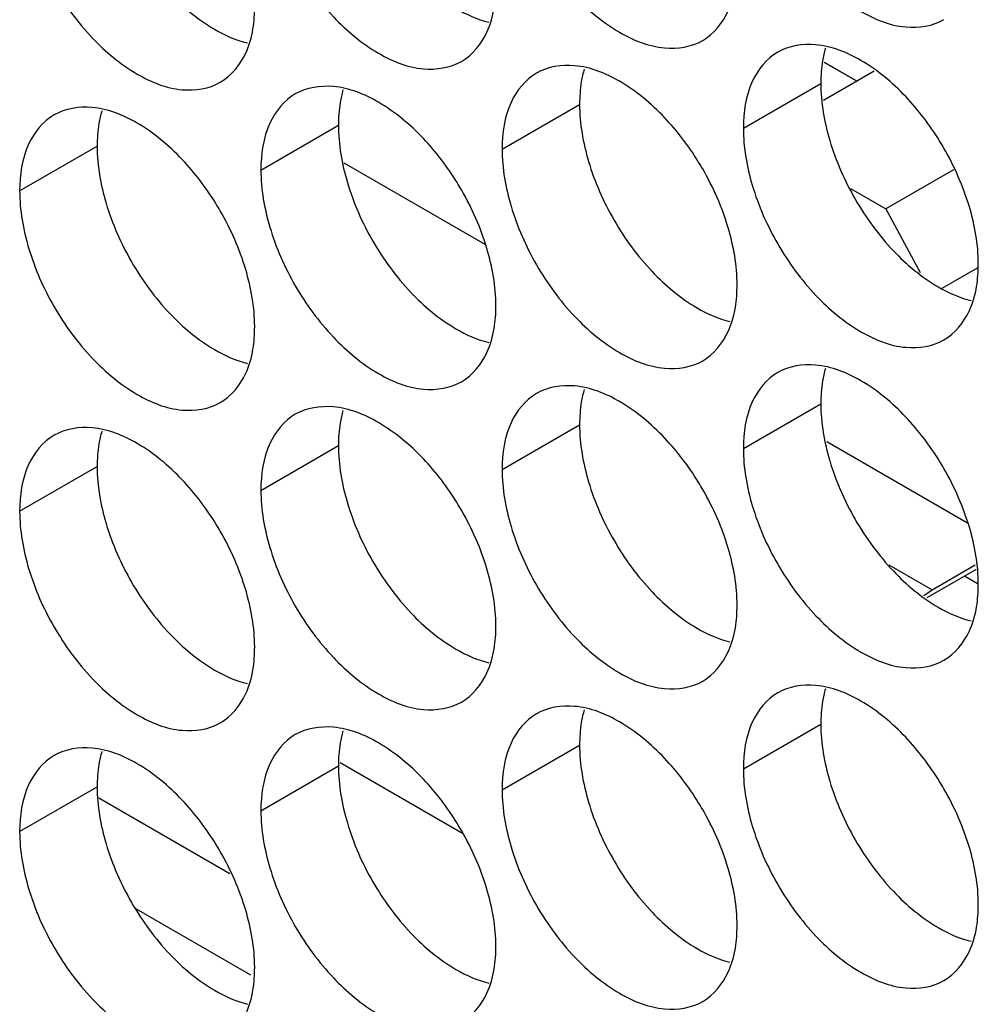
# Model space of a CAD drawing. Header units: inches. Extents: x 0 to 34, y 0 to 22.
# Tile 45 of 118: x 16.219 to 16.354, y 14.45 to 14.59. Entities that reach past the tile are written whole.
import ezdxf

# ---------------------------------------------------------------- set-up
doc = ezdxf.new("R2010")
doc.units = ezdxf.units.IN
doc.header["$LTSCALE"] = 1.87
doc.header["$MEASUREMENT"] = 0
doc.layers.get('0').update_dxf_attribs({"linetype": 'CONTINUOUS'})
doc.layers.add('5_ALL_CURVES', color=7, linetype='CONTINUOUS')

msp = doc.modelspace()

# ---------------------------------------------------------------- linework, layer by layer
at = {"color": 3, "linetype": 'CONTINUOUS'}
for p, q in [((16.33255, 14.58363), (16.33726, 14.58091)), ((16.23003, 14.47953), (16.24854, 14.46885))]:
    msp.add_line(p, q, dxfattribs=at)
at = {"color": 7, "linetype": 'CONTINUOUS'}
for p, q in [((16.3397, 14.58232), (16.33252, 14.57817)), ((16.32118, 14.57426), (16.33214, 14.58059)), ((16.28706, 14.57131), (16.29802, 14.57764)), ((16.25294, 14.56835), (16.2639, 14.57468)), ((16.21882, 14.56539), (16.22978, 14.57172)), ((16.28466, 14.5578), (16.26474, 14.5693)), ((16.35089, 14.56836), (16.34133, 14.56285)), ((16.33635, 14.56572), (16.34133, 14.56285)), ((16.34133, 14.56285), (16.34621, 14.55386)), ((16.34931, 14.55162), (16.3543, 14.5545)), ((16.32118, 14.52895), (16.33214, 14.53528)), ((16.28706, 14.52599), (16.29802, 14.53232)), ((16.25294, 14.52303), (16.2639, 14.52936)), ((16.3529, 14.5184), (16.33298, 14.52991)), ((16.21882, 14.52008), (16.22978, 14.52641)), ((16.34176, 14.51249), (16.34788, 14.50895)), ((16.34788, 14.50895), (16.35399, 14.51248)), ((16.35409, 14.51183), (16.34712, 14.50781)), ((16.34671, 14.50815), (16.34788, 14.50895)), ((16.32118, 14.48364), (16.33214, 14.48996)), ((16.28706, 14.48068), (16.29802, 14.48701)), ((16.26417, 14.48452), (16.28147, 14.47453)), ((16.25294, 14.47772), (16.2639, 14.48405)), ((16.21882, 14.47476), (16.22978, 14.48109)), ((16.23531, 14.46383), (16.25145, 14.45451))]:
    msp.add_line(p, q, dxfattribs=at)
for points, knots in [([(16.32244, 14.61151), (16.32331, 14.6086), (16.32576, 14.60304), (16.33098, 14.59591), (16.33716, 14.59072), (16.34362, 14.58807), (16.34796, 14.58872), (16.34955, 14.58963)], [0, 0, 0, 0, 0.235115, 0.470233, 0.682481, 0.857347, 1, 1, 1, 1]), ([(16.28832, 14.60855), (16.28919, 14.60564), (16.29164, 14.60008), (16.29686, 14.59295), (16.30304, 14.58776), (16.3095, 14.58511), (16.31384, 14.58576), (16.31543, 14.58668)], [0, 0, 0, 0, 0.235115, 0.470233, 0.682481, 0.857347, 1, 1, 1, 1]), ([(16.25421, 14.60559), (16.25507, 14.60268), (16.25752, 14.59712), (16.26274, 14.58999), (16.26893, 14.58481), (16.27538, 14.58215), (16.27972, 14.5828), (16.28131, 14.58372)], [0, 0, 0, 0, 0.235115, 0.470233, 0.682481, 0.857347, 1, 1, 1, 1]), ([(16.22009, 14.60263), (16.22095, 14.59973), (16.22341, 14.59417), (16.22862, 14.58703), (16.23481, 14.58185), (16.24127, 14.57919), (16.2456, 14.57984), (16.24719, 14.58076)], [0, 0, 0, 0, 0.235115, 0.470233, 0.682481, 0.857347, 1, 1, 1, 1]), ([(16.31543, 14.58668), (16.31702, 14.58759), (16.31903, 14.59012), (16.31986, 14.59305), (16.32005, 14.59423)], [0, 0, 0, 0, 0.608607, 1, 1, 1, 1]), ([(16.28131, 14.58372), (16.2829, 14.58463), (16.28491, 14.58716), (16.28574, 14.5901), (16.28593, 14.59127)], [0, 0, 0, 0, 0.608607, 1, 1, 1, 1]), ([(16.24719, 14.58076), (16.24878, 14.58168), (16.2508, 14.5842), (16.25162, 14.58714), (16.25182, 14.58831)], [0, 0, 0, 0, 0.608607, 1, 1, 1, 1]), ([(16.34415, 14.57873), (16.34228, 14.58071), (16.33843, 14.58393), (16.33371, 14.58587), (16.33144, 14.58607)], [0, 0, 0, 0, 0.548282, 1, 1, 1, 1]), ([(16.32604, 14.58502), (16.32446, 14.58411), (16.32172, 14.58068), (16.32118, 14.57651), (16.32118, 14.57426)], [0, 0, 0, 0, 0.44922, 1, 1, 1, 1]), ([(16.29193, 14.58206), (16.29034, 14.58115), (16.28761, 14.57772), (16.28706, 14.57355), (16.28706, 14.57131)], [0, 0, 0, 0, 0.44922, 1, 1, 1, 1]), ([(16.31004, 14.57577), (16.30816, 14.57775), (16.30431, 14.58097), (16.29959, 14.58291), (16.29732, 14.58311)], [0, 0, 0, 0, 0.548282, 1, 1, 1, 1]), ([(16.25781, 14.57911), (16.25622, 14.57819), (16.25349, 14.57476), (16.25294, 14.57059), (16.25294, 14.56835)], [0, 0, 0, 0, 0.44922, 1, 1, 1, 1]), ([(16.27592, 14.57281), (16.27404, 14.57479), (16.27019, 14.57802), (16.26547, 14.57996), (16.2632, 14.58015)], [0, 0, 0, 0, 0.548282, 1, 1, 1, 1]), ([(16.2418, 14.56985), (16.23992, 14.57183), (16.23608, 14.57506), (16.23136, 14.577), (16.22908, 14.57719)], [0, 0, 0, 0, 0.548282, 1, 1, 1, 1]), ([(16.22369, 14.57615), (16.2221, 14.57523), (16.21937, 14.57181), (16.21882, 14.56764), (16.21882, 14.56539)], [0, 0, 0, 0, 0.44922, 1, 1, 1, 1]), ([(16.35315, 14.56315), (16.35228, 14.56605), (16.35089, 14.5692), (16.34914, 14.57215), (16.34893, 14.57249)], [0, 0, 0, 0, 0.882712, 1, 1, 1, 1]), ([(16.31903, 14.56019), (16.31817, 14.5631), (16.31678, 14.56625), (16.31502, 14.56919), (16.31481, 14.56953)], [0, 0, 0, 0, 0.882712, 1, 1, 1, 1]), ([(16.28491, 14.55723), (16.28405, 14.56014), (16.28266, 14.56329), (16.2809, 14.56623), (16.28069, 14.56657)], [0, 0, 0, 0, 0.882712, 1, 1, 1, 1]), ([(16.32244, 14.56619), (16.32331, 14.56329), (16.32576, 14.55773), (16.33098, 14.55059), (16.33716, 14.54541), (16.34362, 14.54275), (16.34796, 14.5434), (16.34955, 14.54432)], [0, 0, 0, 0, 0.235115, 0.470233, 0.682481, 0.857347, 1, 1, 1, 1]), ([(16.25079, 14.55428), (16.24993, 14.55718), (16.24854, 14.56033), (16.24678, 14.56327), (16.24657, 14.56361)], [0, 0, 0, 0, 0.882712, 1, 1, 1, 1]), ([(16.28832, 14.56323), (16.28919, 14.56033), (16.29164, 14.55477), (16.29686, 14.54763), (16.30304, 14.54245), (16.3095, 14.5398), (16.31384, 14.54045), (16.31543, 14.54136)], [0, 0, 0, 0, 0.235115, 0.470233, 0.682481, 0.857347, 1, 1, 1, 1]), ([(16.25421, 14.56028), (16.25507, 14.55737), (16.25752, 14.55181), (16.26274, 14.54468), (16.26893, 14.53949), (16.27538, 14.53684), (16.27972, 14.53749), (16.28131, 14.5384)], [0, 0, 0, 0, 0.235115, 0.470233, 0.682481, 0.857347, 1, 1, 1, 1]), ([(16.22009, 14.55732), (16.22095, 14.55441), (16.22341, 14.54885), (16.22862, 14.54172), (16.23481, 14.53653), (16.24127, 14.53388), (16.2456, 14.53453), (16.24719, 14.53545)], [0, 0, 0, 0, 0.235115, 0.470233, 0.682481, 0.857347, 1, 1, 1, 1]), ([(16.34955, 14.54432), (16.35113, 14.54523), (16.35315, 14.54776), (16.35398, 14.5507), (16.35417, 14.55187)], [0, 0, 0, 0, 0.608607, 1, 1, 1, 1]), ([(16.31543, 14.54136), (16.31702, 14.54228), (16.31903, 14.54481), (16.31986, 14.54774), (16.32005, 14.54891)], [0, 0, 0, 0, 0.608607, 1, 1, 1, 1]), ([(16.28131, 14.5384), (16.2829, 14.53932), (16.28491, 14.54185), (16.28574, 14.54478), (16.28593, 14.54595)], [0, 0, 0, 0, 0.608607, 1, 1, 1, 1]), ([(16.24719, 14.53545), (16.24878, 14.53636), (16.2508, 14.53889), (16.25162, 14.54183), (16.25182, 14.543)], [0, 0, 0, 0, 0.608607, 1, 1, 1, 1]), ([(16.34415, 14.53341), (16.34228, 14.53539), (16.33843, 14.53862), (16.33371, 14.54056), (16.33144, 14.54075)], [0, 0, 0, 0, 0.548282, 1, 1, 1, 1]), ([(16.32604, 14.53971), (16.32446, 14.53879), (16.32172, 14.53536), (16.32118, 14.53119), (16.32118, 14.52895)], [0, 0, 0, 0, 0.44922, 1, 1, 1, 1]), ([(16.31004, 14.53045), (16.30816, 14.53244), (16.30431, 14.53566), (16.29959, 14.5376), (16.29732, 14.5378)], [0, 0, 0, 0, 0.548282, 1, 1, 1, 1]), ([(16.29193, 14.53675), (16.29034, 14.53583), (16.28761, 14.53241), (16.28706, 14.52824), (16.28706, 14.52599)], [0, 0, 0, 0, 0.44922, 1, 1, 1, 1]), ([(16.27592, 14.5275), (16.27404, 14.52948), (16.27019, 14.5327), (16.26547, 14.53464), (16.2632, 14.53484)], [0, 0, 0, 0, 0.548282, 1, 1, 1, 1]), ([(16.25781, 14.53379), (16.25622, 14.53288), (16.25349, 14.52945), (16.25294, 14.52528), (16.25294, 14.52303)], [0, 0, 0, 0, 0.44922, 1, 1, 1, 1]), ([(16.2418, 14.52454), (16.23992, 14.52652), (16.23608, 14.52974), (16.23136, 14.53168), (16.22908, 14.53188)], [0, 0, 0, 0, 0.548282, 1, 1, 1, 1]), ([(16.22369, 14.53083), (16.2221, 14.52992), (16.21937, 14.52649), (16.21882, 14.52232), (16.21882, 14.52008)], [0, 0, 0, 0, 0.44922, 1, 1, 1, 1]), ([(16.35315, 14.51783), (16.35228, 14.52074), (16.35089, 14.52389), (16.34914, 14.52683), (16.34893, 14.52717)], [0, 0, 0, 0, 0.882712, 1, 1, 1, 1]), ([(16.31903, 14.51488), (16.31817, 14.51778), (16.31678, 14.52093), (16.31502, 14.52387), (16.31481, 14.52422)], [0, 0, 0, 0, 0.882712, 1, 1, 1, 1]), ([(16.28491, 14.51192), (16.28405, 14.51482), (16.28266, 14.51797), (16.2809, 14.52092), (16.28069, 14.52126)], [0, 0, 0, 0, 0.882712, 1, 1, 1, 1]), ([(16.32244, 14.52088), (16.32331, 14.51797), (16.32576, 14.51241), (16.33098, 14.50528), (16.33716, 14.50009), (16.34362, 14.49744), (16.34796, 14.49809), (16.34955, 14.499)], [0, 0, 0, 0, 0.235115, 0.470233, 0.682481, 0.857347, 1, 1, 1, 1]), ([(16.25079, 14.50896), (16.24993, 14.51187), (16.24854, 14.51502), (16.24678, 14.51796), (16.24657, 14.5183)], [0, 0, 0, 0, 0.882712, 1, 1, 1, 1]), ([(16.28832, 14.51792), (16.28919, 14.51501), (16.29164, 14.50945), (16.29686, 14.50232), (16.30304, 14.49714), (16.3095, 14.49448), (16.31384, 14.49513), (16.31543, 14.49605)], [0, 0, 0, 0, 0.235115, 0.470233, 0.682481, 0.857347, 1, 1, 1, 1]), ([(16.25421, 14.51496), (16.25507, 14.51206), (16.25752, 14.5065), (16.26274, 14.49936), (16.26893, 14.49418), (16.27538, 14.49152), (16.27972, 14.49217), (16.28131, 14.49309)], [0, 0, 0, 0, 0.235115, 0.470233, 0.682481, 0.857347, 1, 1, 1, 1]), ([(16.22009, 14.512), (16.22095, 14.5091), (16.22341, 14.50354), (16.22862, 14.4964), (16.23481, 14.49122), (16.24127, 14.48857), (16.2456, 14.48922), (16.24719, 14.49013)], [0, 0, 0, 0, 0.235115, 0.470233, 0.682481, 0.857347, 1, 1, 1, 1]), ([(16.34955, 14.499), (16.35113, 14.49992), (16.35315, 14.50245), (16.35398, 14.50538), (16.35417, 14.50655)], [0, 0, 0, 0, 0.608607, 1, 1, 1, 1]), ([(16.31543, 14.49605), (16.31702, 14.49696), (16.31903, 14.49949), (16.31986, 14.50243), (16.32005, 14.5036)], [0, 0, 0, 0, 0.608607, 1, 1, 1, 1]), ([(16.28131, 14.49309), (16.2829, 14.494), (16.28491, 14.49653), (16.28574, 14.49947), (16.28593, 14.50064)], [0, 0, 0, 0, 0.608607, 1, 1, 1, 1]), ([(16.24719, 14.49013), (16.24878, 14.49105), (16.2508, 14.49358), (16.25162, 14.49651), (16.25182, 14.49768)], [0, 0, 0, 0, 0.608607, 1, 1, 1, 1]), ([(16.34415, 14.4881), (16.34228, 14.49008), (16.33843, 14.4933), (16.33371, 14.49524), (16.33144, 14.49544)], [0, 0, 0, 0, 0.548282, 1, 1, 1, 1]), ([(16.32604, 14.49439), (16.32446, 14.49348), (16.32172, 14.49005), (16.32118, 14.48588), (16.32118, 14.48364)], [0, 0, 0, 0, 0.44922, 1, 1, 1, 1]), ([(16.29193, 14.49144), (16.29034, 14.49052), (16.28761, 14.48709), (16.28706, 14.48292), (16.28706, 14.48068)], [0, 0, 0, 0, 0.44922, 1, 1, 1, 1]), ([(16.31004, 14.48514), (16.30816, 14.48712), (16.30431, 14.49035), (16.29959, 14.49229), (16.29732, 14.49248)], [0, 0, 0, 0, 0.548282, 1, 1, 1, 1]), ([(16.25781, 14.48848), (16.25622, 14.48756), (16.25349, 14.48413), (16.25294, 14.47996), (16.25294, 14.47772)], [0, 0, 0, 0, 0.44922, 1, 1, 1, 1]), ([(16.27592, 14.48218), (16.27404, 14.48416), (16.27019, 14.48739), (16.26547, 14.48933), (16.2632, 14.48952)], [0, 0, 0, 0, 0.548282, 1, 1, 1, 1]), ([(16.2418, 14.47922), (16.23992, 14.48121), (16.23608, 14.48443), (16.23136, 14.48637), (16.22908, 14.48657)], [0, 0, 0, 0, 0.548282, 1, 1, 1, 1]), ([(16.22369, 14.48552), (16.2221, 14.4846), (16.21937, 14.48118), (16.21882, 14.47701), (16.21882, 14.47476)], [0, 0, 0, 0, 0.44922, 1, 1, 1, 1]), ([(16.35315, 14.47252), (16.35228, 14.47543), (16.35089, 14.47858), (16.34914, 14.48152), (16.34893, 14.48186)], [0, 0, 0, 0, 0.882712, 1, 1, 1, 1]), ([(16.31903, 14.46956), (16.31817, 14.47247), (16.31678, 14.47562), (16.31502, 14.47856), (16.31481, 14.4789)], [0, 0, 0, 0, 0.882712, 1, 1, 1, 1]), ([(16.28491, 14.4666), (16.28405, 14.46951), (16.28266, 14.47266), (16.2809, 14.4756), (16.28069, 14.47594)], [0, 0, 0, 0, 0.882712, 1, 1, 1, 1]), ([(16.32244, 14.47556), (16.32331, 14.47266), (16.32576, 14.4671), (16.33098, 14.45996), (16.33716, 14.45478), (16.34362, 14.45213), (16.34796, 14.45277), (16.34955, 14.45369)], [0, 0, 0, 0, 0.235115, 0.470233, 0.682481, 0.857347, 1, 1, 1, 1]), ([(16.25079, 14.46365), (16.24993, 14.46655), (16.24854, 14.4697), (16.24678, 14.47264), (16.24657, 14.47299)], [0, 0, 0, 0, 0.882712, 1, 1, 1, 1]), ([(16.28832, 14.47261), (16.28919, 14.4697), (16.29164, 14.46414), (16.29686, 14.45701), (16.30304, 14.45182), (16.3095, 14.44917), (16.31384, 14.44982), (16.31543, 14.45073)], [0, 0, 0, 0, 0.235115, 0.470233, 0.682481, 0.857347, 1, 1, 1, 1]), ([(16.25421, 14.46965), (16.25507, 14.46674), (16.25752, 14.46118), (16.26274, 14.45405), (16.26893, 14.44886), (16.27538, 14.44621), (16.27972, 14.44686), (16.28131, 14.44778)], [0, 0, 0, 0, 0.235115, 0.470233, 0.682481, 0.857347, 1, 1, 1, 1]), ([(16.22009, 14.46669), (16.22095, 14.46378), (16.22341, 14.45822), (16.22862, 14.45109), (16.23481, 14.44591), (16.24127, 14.44325), (16.2456, 14.4439), (16.24719, 14.44482)], [0, 0, 0, 0, 0.235115, 0.470233, 0.682481, 0.857347, 1, 1, 1, 1]), ([(16.34955, 14.45369), (16.35113, 14.45461), (16.35315, 14.45714), (16.35398, 14.46007), (16.35417, 14.46124)], [0, 0, 0, 0, 0.608607, 1, 1, 1, 1]), ([(16.31543, 14.45073), (16.31702, 14.45165), (16.31903, 14.45418), (16.31986, 14.45711), (16.32005, 14.45828)], [0, 0, 0, 0, 0.608607, 1, 1, 1, 1]), ([(16.28131, 14.44778), (16.2829, 14.44869), (16.28491, 14.45122), (16.28574, 14.45415), (16.28593, 14.45533)], [0, 0, 0, 0, 0.608607, 1, 1, 1, 1]), ([(16.24719, 14.44482), (16.24878, 14.44573), (16.2508, 14.44826), (16.25162, 14.4512), (16.25182, 14.45237)], [0, 0, 0, 0, 0.608607, 1, 1, 1, 1])]:
    msp.add_open_spline(points, degree=3, knots=knots, dxfattribs=at)
at = {"color": 3, "linetype": 'CONTINUOUS'}
for points, knots in [([(16.27416, 14.59634), (16.27604, 14.59436), (16.27944, 14.59151), (16.28353, 14.58966), (16.28517, 14.58927)], [0, 0, 0, 0, 0.619597, 1, 1, 1, 1]), ([(16.24004, 14.59338), (16.24192, 14.5914), (16.24532, 14.58855), (16.24941, 14.5867), (16.25105, 14.58632)], [0, 0, 0, 0, 0.619597, 1, 1, 1, 1]), ([(16.3334, 14.57252), (16.33427, 14.56961), (16.33672, 14.56405), (16.34032, 14.55914), (16.3424, 14.55694)], [0, 0, 0, 0, 0.499997, 1, 1, 1, 1]), ([(16.29929, 14.56956), (16.30015, 14.56666), (16.3026, 14.5611), (16.3062, 14.55618), (16.30828, 14.55399)], [0, 0, 0, 0, 0.499997, 1, 1, 1, 1]), ([(16.26517, 14.5666), (16.26603, 14.5637), (16.26848, 14.55814), (16.27208, 14.55322), (16.27416, 14.55103)], [0, 0, 0, 0, 0.499997, 1, 1, 1, 1]), ([(16.23105, 14.56365), (16.23191, 14.56074), (16.23437, 14.55518), (16.23796, 14.55027), (16.24004, 14.54807)], [0, 0, 0, 0, 0.499997, 1, 1, 1, 1]), ([(16.3424, 14.55694), (16.34427, 14.55496), (16.34768, 14.55211), (16.35177, 14.55026), (16.3534, 14.54988)], [0, 0, 0, 0, 0.619597, 1, 1, 1, 1]), ([(16.30828, 14.55399), (16.31016, 14.552), (16.31356, 14.54915), (16.31765, 14.5473), (16.31929, 14.54692)], [0, 0, 0, 0, 0.619597, 1, 1, 1, 1]), ([(16.27416, 14.55103), (16.27604, 14.54905), (16.27944, 14.54619), (16.28353, 14.54434), (16.28517, 14.54396)], [0, 0, 0, 0, 0.619597, 1, 1, 1, 1]), ([(16.24004, 14.54807), (16.24192, 14.54609), (16.24532, 14.54323), (16.24941, 14.54139), (16.25105, 14.541)], [0, 0, 0, 0, 0.619597, 1, 1, 1, 1]), ([(16.3334, 14.52721), (16.33427, 14.5243), (16.33672, 14.51874), (16.34032, 14.51383), (16.3424, 14.51163)], [0, 0, 0, 0, 0.499997, 1, 1, 1, 1]), ([(16.29929, 14.52425), (16.30015, 14.52134), (16.3026, 14.51578), (16.3062, 14.51087), (16.30828, 14.50867)], [0, 0, 0, 0, 0.499997, 1, 1, 1, 1]), ([(16.26517, 14.52129), (16.26603, 14.51838), (16.26848, 14.51282), (16.27208, 14.50791), (16.27416, 14.50571)], [0, 0, 0, 0, 0.499997, 1, 1, 1, 1]), ([(16.23105, 14.51833), (16.23191, 14.51543), (16.23437, 14.50987), (16.23796, 14.50495), (16.24004, 14.50276)], [0, 0, 0, 0, 0.499997, 1, 1, 1, 1]), ([(16.3424, 14.51163), (16.34427, 14.50965), (16.34768, 14.50679), (16.35177, 14.50495), (16.3534, 14.50456)], [0, 0, 0, 0, 0.619597, 1, 1, 1, 1]), ([(16.30828, 14.50867), (16.31016, 14.50669), (16.31356, 14.50384), (16.31765, 14.50199), (16.31929, 14.5016)], [0, 0, 0, 0, 0.619597, 1, 1, 1, 1]), ([(16.27416, 14.50571), (16.27604, 14.50373), (16.27944, 14.50088), (16.28353, 14.49903), (16.28517, 14.49865)], [0, 0, 0, 0, 0.619597, 1, 1, 1, 1]), ([(16.24004, 14.50276), (16.24192, 14.50077), (16.24532, 14.49792), (16.24941, 14.49607), (16.25105, 14.49569)], [0, 0, 0, 0, 0.619597, 1, 1, 1, 1]), ([(16.3334, 14.48189), (16.33427, 14.47899), (16.33672, 14.47343), (16.34032, 14.46851), (16.3424, 14.46632)], [0, 0, 0, 0, 0.499997, 1, 1, 1, 1]), ([(16.29929, 14.47893), (16.30015, 14.47603), (16.3026, 14.47047), (16.3062, 14.46555), (16.30828, 14.46336)], [0, 0, 0, 0, 0.499997, 1, 1, 1, 1]), ([(16.26517, 14.47598), (16.26603, 14.47307), (16.26848, 14.46751), (16.27208, 14.4626), (16.27416, 14.4604)], [0, 0, 0, 0, 0.499997, 1, 1, 1, 1]), ([(16.23105, 14.47302), (16.23191, 14.47011), (16.23437, 14.46455), (16.23796, 14.45964), (16.24004, 14.45744)], [0, 0, 0, 0, 0.499997, 1, 1, 1, 1]), ([(16.3424, 14.46632), (16.34427, 14.46433), (16.34768, 14.46148), (16.35177, 14.45963), (16.3534, 14.45925)], [0, 0, 0, 0, 0.619597, 1, 1, 1, 1]), ([(16.30828, 14.46336), (16.31016, 14.46138), (16.31356, 14.45852), (16.31765, 14.45667), (16.31929, 14.45629)], [0, 0, 0, 0, 0.619597, 1, 1, 1, 1]), ([(16.27416, 14.4604), (16.27604, 14.45842), (16.27944, 14.45556), (16.28353, 14.45372), (16.28517, 14.45333)], [0, 0, 0, 0, 0.619597, 1, 1, 1, 1]), ([(16.24004, 14.45744), (16.24192, 14.45546), (16.24532, 14.45261), (16.24941, 14.45076), (16.25105, 14.45037)], [0, 0, 0, 0, 0.619597, 1, 1, 1, 1])]:
    msp.add_open_spline(points, degree=3, knots=knots, dxfattribs=at)
at = {"color": 7, "linetype": 'CONTINUOUS'}
for points in [[(16.25182, 14.58831), (16.25199, 14.58937), (16.25206, 14.59045), (16.25206, 14.59152)], [(16.33144, 14.58607), (16.32958, 14.58623), (16.32763, 14.58594), (16.32604, 14.58502)], [(16.29732, 14.58311), (16.29546, 14.58327), (16.29351, 14.58298), (16.29193, 14.58206)], [(16.2632, 14.58015), (16.26135, 14.58031), (16.2594, 14.58002), (16.25781, 14.57911)], [(16.34893, 14.57249), (16.34755, 14.57472), (16.34596, 14.57682), (16.34415, 14.57873)], [(16.22908, 14.57719), (16.22723, 14.57736), (16.22528, 14.57706), (16.22369, 14.57615)], [(16.31481, 14.56953), (16.31343, 14.57176), (16.31184, 14.57386), (16.31004, 14.57577)], [(16.32118, 14.57426), (16.32118, 14.57154), (16.32166, 14.56881), (16.32244, 14.56619)], [(16.28069, 14.56657), (16.27931, 14.5688), (16.27772, 14.57091), (16.27592, 14.57281)], [(16.28706, 14.57131), (16.28706, 14.56858), (16.28755, 14.56586), (16.28832, 14.56323)], [(16.24657, 14.56361), (16.2452, 14.56585), (16.2436, 14.56795), (16.2418, 14.56985)], [(16.25294, 14.56835), (16.25294, 14.56563), (16.25343, 14.5629), (16.25421, 14.56028)], [(16.21882, 14.56539), (16.21882, 14.56267), (16.21931, 14.55994), (16.22009, 14.55732)], [(16.35441, 14.55508), (16.35441, 14.5578), (16.35393, 14.56053), (16.35315, 14.56315)], [(16.32029, 14.55212), (16.32029, 14.55484), (16.31981, 14.55757), (16.31903, 14.56019)], [(16.28618, 14.54916), (16.28618, 14.55188), (16.28569, 14.55461), (16.28491, 14.55723)], [(16.25206, 14.5462), (16.25206, 14.54893), (16.25157, 14.55165), (16.25079, 14.55428)], [(16.35417, 14.55187), (16.35434, 14.55293), (16.35441, 14.55401), (16.35441, 14.55508)], [(16.32005, 14.54891), (16.32023, 14.54997), (16.32029, 14.55105), (16.32029, 14.55212)], [(16.28593, 14.54595), (16.28611, 14.54701), (16.28618, 14.54809), (16.28618, 14.54916)], [(16.25182, 14.543), (16.25199, 14.54406), (16.25206, 14.54514), (16.25206, 14.5462)], [(16.33144, 14.54075), (16.32958, 14.54091), (16.32763, 14.54062), (16.32604, 14.53971)], [(16.29732, 14.5378), (16.29546, 14.53796), (16.29351, 14.53767), (16.29193, 14.53675)], [(16.2632, 14.53484), (16.26135, 14.535), (16.2594, 14.53471), (16.25781, 14.53379)], [(16.34893, 14.52717), (16.34755, 14.52941), (16.34596, 14.53151), (16.34415, 14.53341)], [(16.22908, 14.53188), (16.22723, 14.53204), (16.22528, 14.53175), (16.22369, 14.53083)], [(16.31481, 14.52422), (16.31343, 14.52645), (16.31184, 14.52855), (16.31004, 14.53045)], [(16.32118, 14.52895), (16.32118, 14.52623), (16.32166, 14.5235), (16.32244, 14.52088)], [(16.28069, 14.52126), (16.27931, 14.52349), (16.27772, 14.52559), (16.27592, 14.5275)], [(16.28706, 14.52599), (16.28706, 14.52327), (16.28755, 14.52054), (16.28832, 14.51792)], [(16.24657, 14.5183), (16.2452, 14.52053), (16.2436, 14.52263), (16.2418, 14.52454)], [(16.25294, 14.52303), (16.25294, 14.52031), (16.25343, 14.51759), (16.25421, 14.51496)], [(16.21882, 14.52008), (16.21882, 14.51735), (16.21931, 14.51463), (16.22009, 14.512)], [(16.35441, 14.50976), (16.35441, 14.51249), (16.35393, 14.51521), (16.35315, 14.51783)], [(16.32029, 14.5068), (16.32029, 14.50953), (16.31981, 14.51225), (16.31903, 14.51488)], [(16.28618, 14.50385), (16.28618, 14.50657), (16.28569, 14.5093), (16.28491, 14.51192)], [(16.35417, 14.50655), (16.35434, 14.50762), (16.35441, 14.50869), (16.35441, 14.50976)], [(16.25206, 14.50089), (16.25206, 14.50361), (16.25157, 14.50634), (16.25079, 14.50896)], [(16.32005, 14.5036), (16.32023, 14.50466), (16.32029, 14.50574), (16.32029, 14.5068)], [(16.28593, 14.50064), (16.28611, 14.5017), (16.28618, 14.50278), (16.28618, 14.50385)], [(16.25182, 14.49768), (16.25199, 14.49874), (16.25206, 14.49982), (16.25206, 14.50089)], [(16.33144, 14.49544), (16.32958, 14.4956), (16.32763, 14.49531), (16.32604, 14.49439)], [(16.29732, 14.49248), (16.29546, 14.49264), (16.29351, 14.49235), (16.29193, 14.49144)], [(16.2632, 14.48952), (16.26135, 14.48969), (16.2594, 14.48939), (16.25781, 14.48848)], [(16.34893, 14.48186), (16.34755, 14.48409), (16.34596, 14.48619), (16.34415, 14.4881)], [(16.22908, 14.48657), (16.22723, 14.48673), (16.22528, 14.48644), (16.22369, 14.48552)], [(16.31481, 14.4789), (16.31343, 14.48113), (16.31184, 14.48324), (16.31004, 14.48514)], [(16.32118, 14.48364), (16.32118, 14.48091), (16.32166, 14.47819), (16.32244, 14.47556)], [(16.28069, 14.47594), (16.27931, 14.47818), (16.27772, 14.48028), (16.27592, 14.48218)], [(16.28706, 14.48068), (16.28706, 14.47795), (16.28755, 14.47523), (16.28832, 14.47261)], [(16.24657, 14.47299), (16.2452, 14.47522), (16.2436, 14.47732), (16.2418, 14.47922)], [(16.25294, 14.47772), (16.25294, 14.475), (16.25343, 14.47227), (16.25421, 14.46965)], [(16.21882, 14.47476), (16.21882, 14.47204), (16.21931, 14.46931), (16.22009, 14.46669)], [(16.35441, 14.46445), (16.35441, 14.46717), (16.35393, 14.4699), (16.35315, 14.47252)], [(16.32029, 14.46149), (16.32029, 14.46421), (16.31981, 14.46694), (16.31903, 14.46956)], [(16.28618, 14.45853), (16.28618, 14.46126), (16.28569, 14.46398), (16.28491, 14.4666)], [(16.25206, 14.45557), (16.25206, 14.4583), (16.25157, 14.46102), (16.25079, 14.46365)], [(16.35417, 14.46124), (16.35434, 14.4623), (16.35441, 14.46338), (16.35441, 14.46445)], [(16.32005, 14.45828), (16.32023, 14.45934), (16.32029, 14.46042), (16.32029, 14.46149)], [(16.28593, 14.45533), (16.28611, 14.45639), (16.28618, 14.45746), (16.28618, 14.45853)], [(16.25182, 14.45237), (16.25199, 14.45343), (16.25206, 14.45451), (16.25206, 14.45557)]]:
    msp.add_open_spline(points, degree=3, dxfattribs=at)
at = {"color": 3, "linetype": 'CONTINUOUS'}
for points in [[(16.33279, 14.58558), (16.33261, 14.585), (16.33248, 14.5844), (16.33238, 14.5838)], [(16.33238, 14.5838), (16.33221, 14.58274), (16.33214, 14.58166), (16.33214, 14.58059)], [(16.29867, 14.58263), (16.2985, 14.58204), (16.29836, 14.58144), (16.29826, 14.58084)], [(16.29826, 14.58084), (16.29809, 14.57978), (16.29802, 14.5787), (16.29802, 14.57764)], [(16.33214, 14.58059), (16.33214, 14.57787), (16.33262, 14.57514), (16.3334, 14.57252)], [(16.26455, 14.57967), (16.26438, 14.57908), (16.26424, 14.57849), (16.26415, 14.57788)], [(16.26415, 14.57788), (16.26397, 14.57682), (16.2639, 14.57574), (16.2639, 14.57468)], [(16.29802, 14.57764), (16.29802, 14.57491), (16.29851, 14.57219), (16.29929, 14.56956)], [(16.23044, 14.57671), (16.23026, 14.57613), (16.23013, 14.57553), (16.23003, 14.57493)], [(16.23003, 14.57493), (16.22985, 14.57387), (16.22978, 14.57279), (16.22978, 14.57172)], [(16.2639, 14.57468), (16.2639, 14.57195), (16.26439, 14.56923), (16.26517, 14.5666)], [(16.22978, 14.57172), (16.22978, 14.569), (16.23027, 14.56627), (16.23105, 14.56365)], [(16.33279, 14.54027), (16.33261, 14.53968), (16.33248, 14.53909), (16.33238, 14.53849)], [(16.29867, 14.53731), (16.2985, 14.53673), (16.29836, 14.53613), (16.29826, 14.53553)], [(16.33238, 14.53849), (16.33221, 14.53742), (16.33214, 14.53635), (16.33214, 14.53528)], [(16.29826, 14.53553), (16.29809, 14.53447), (16.29802, 14.53339), (16.29802, 14.53232)], [(16.33214, 14.53528), (16.33214, 14.53256), (16.33262, 14.52983), (16.3334, 14.52721)], [(16.26455, 14.53435), (16.26438, 14.53377), (16.26424, 14.53317), (16.26415, 14.53257)], [(16.26415, 14.53257), (16.26397, 14.53151), (16.2639, 14.53043), (16.2639, 14.52936)], [(16.29802, 14.53232), (16.29802, 14.5296), (16.29851, 14.52687), (16.29929, 14.52425)], [(16.23044, 14.5314), (16.23026, 14.53081), (16.23013, 14.53021), (16.23003, 14.52961)], [(16.23003, 14.52961), (16.22985, 14.52855), (16.22978, 14.52747), (16.22978, 14.52641)], [(16.2639, 14.52936), (16.2639, 14.52664), (16.26439, 14.52391), (16.26517, 14.52129)], [(16.22978, 14.52641), (16.22978, 14.52368), (16.23027, 14.52096), (16.23105, 14.51833)], [(16.33279, 14.49496), (16.33261, 14.49437), (16.33248, 14.49377), (16.33238, 14.49317)], [(16.33238, 14.49317), (16.33221, 14.49211), (16.33214, 14.49103), (16.33214, 14.48996)], [(16.29867, 14.492), (16.2985, 14.49141), (16.29836, 14.49082), (16.29826, 14.49021)], [(16.29826, 14.49021), (16.29809, 14.48915), (16.29802, 14.48807), (16.29802, 14.48701)], [(16.33214, 14.48996), (16.33214, 14.48724), (16.33262, 14.48452), (16.3334, 14.48189)], [(16.26455, 14.48904), (16.26438, 14.48845), (16.26424, 14.48786), (16.26415, 14.48726)], [(16.26415, 14.48726), (16.26397, 14.4862), (16.2639, 14.48512), (16.2639, 14.48405)], [(16.23044, 14.48608), (16.23026, 14.4855), (16.23013, 14.4849), (16.23003, 14.4843)], [(16.29802, 14.48701), (16.29802, 14.48428), (16.29851, 14.48156), (16.29929, 14.47893)], [(16.23003, 14.4843), (16.22985, 14.48324), (16.22978, 14.48216), (16.22978, 14.48109)], [(16.2639, 14.48405), (16.2639, 14.48133), (16.26439, 14.4786), (16.26517, 14.47598)], [(16.22978, 14.48109), (16.22978, 14.47837), (16.23027, 14.47564), (16.23105, 14.47302)]]:
    msp.add_open_spline(points, degree=3, dxfattribs=at)
at = {"layer": '5_ALL_CURVES', "color": 40, "linetype": 'CONTINUOUS'}
for p, q in [((16.3327, 14.58355), (16.33726, 14.58091)), ((16.35441, 14.50978), (16.35247, 14.5109))]:
    msp.add_line(p, q, dxfattribs=at)

doc.saveas('drawing.dxf')
